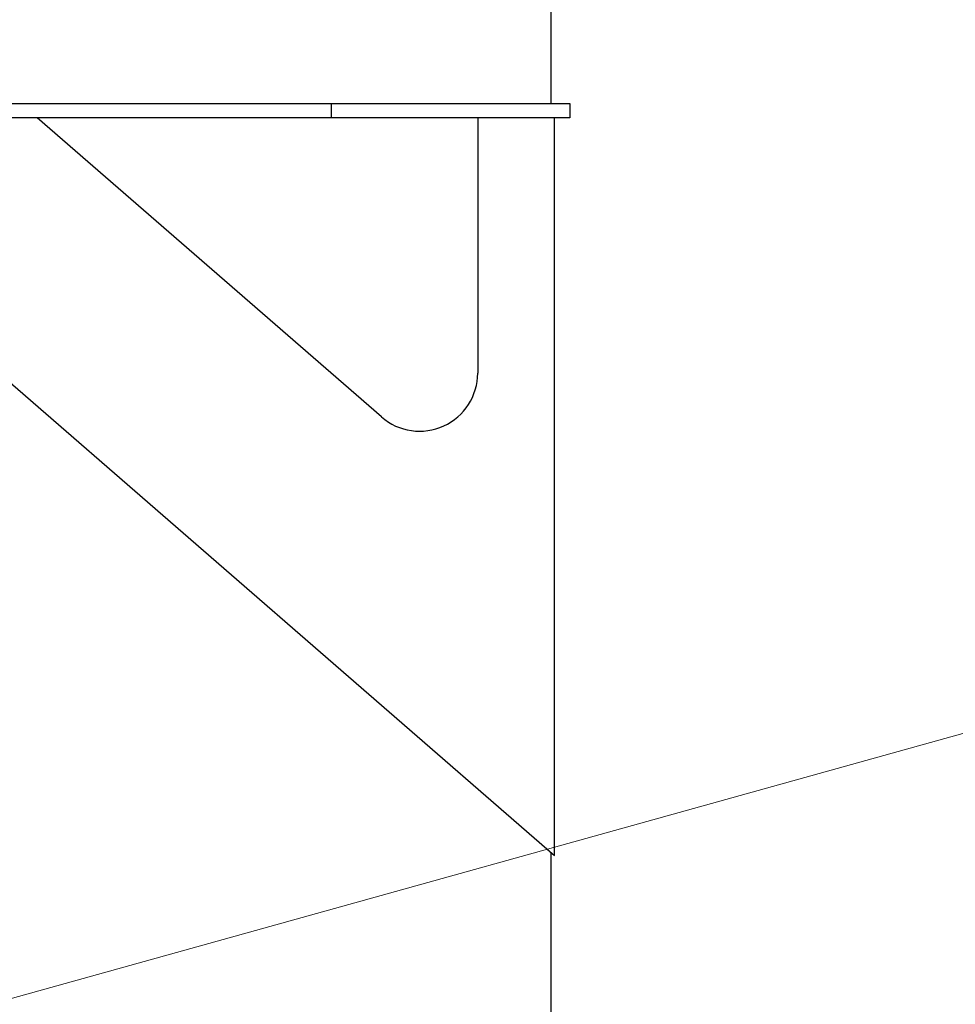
# Model space of a CAD drawing. Extents: x 0 to 796, y 0 to 496.
# Tile 24 of 242: x 79 to 95, y 269 to 286. Entities that reach past the tile are written whole.
import ezdxf

# ---------------------------------------------------------------- set-up
doc = ezdxf.new("R2010")
doc.units = 0
doc.header["$LTSCALE"] = 12
doc.header["$MEASUREMENT"] = 0
doc.layers.get('0').update_dxf_attribs({"linetype": 'CONTINUOUS'})
doc.layers.add('D', color=2, linetype='CONTINUOUS')
doc.layers.add('Leader', color=41, linetype='CONTINUOUS', lineweight=13)
doc.styles.get("Standard").update_dxf_attribs({"font": 'SIMPLEX.SHX', "width": 0.875})
doc.dimstyles.get("Standard").update_dxf_attribs({"dimscale": 28, "dimtxt": 0.125, "dimasz": 0.125, "dimexe": 0.04375, "dimexo": 0.0625, "dimgap": 0.04375, "dimtad": 0, "dimtih": 1, "dimtoh": 1, "dimdec": 4, "dimzin": 12, "dimdsep": 46, "dimlunit": 5, "dimtxsty": 'Standard', "dimcen": 0, "dimclrd": 256, "dimclre": 256, "dimclrt": 256, "dimadec": 1, "dimazin": 3, "dimtfac": 0.875, "dimtdec": 4, "dimtofl": 0, "dimtmove": 0, "dimatfit": 2, "dimfxl": 1, "dimtolj": 1, "dimtzin": 12, "dimlwd": 13, "dimlwe": 13, "dimarcsym": 0})

msp = doc.modelspace()

# ---------------------------------------------------------------- linework, layer by layer
for p, q in [((87.68979, 284.77455), (87.68979, 292.29328)), ((71.3051, 284.77455), (83.89459, 284.77455)), ((83.89459, 284.77455), (88.00928, 284.77455)), ((83.89459, 284.77455), (83.89459, 284.52455)), ((88.00928, 284.77455), (88.00928, 284.52455)), ((83.89459, 284.52455), (71.3051, 284.52455)), ((84.76595, 279.37213), (78.83168, 284.52455)), ((88.00928, 284.52455), (83.89459, 284.52455)), ((86.42156, 284.52455), (86.42156, 280.12722)), ((87.74535, 271.81902), (87.74535, 284.52455)), ((73.83168, 283.89955), (87.74535, 271.81902)), ((87.68979, 267.73078), (87.68979, 271.86725))]:
    msp.add_line(p, q)
msp.add_arc((85.42156, 280.12722), 1, 229.033864, 0)
at = {"layer": 'Leader'}
msp.add_line((98.25426, 274.88711), (73.17247, 267.90266), dxfattribs=at)

# ---------------------------------------------------------------- leaders
at = {"layer": 'D', "annotation_type": 0, "has_hookline": 1, "hookline_direction": 1, "text_width": 34.41667}
msp.add_leader([(109.06357, 270.90956), (73.57949, 246.60204), (70.07949, 246.60204)], dimstyle='Standard', override={"dimgap": 0.04375, "dimtad": 0, "dimarcsym": 1}, dxfattribs=at)

doc.saveas('drawing.dxf')
